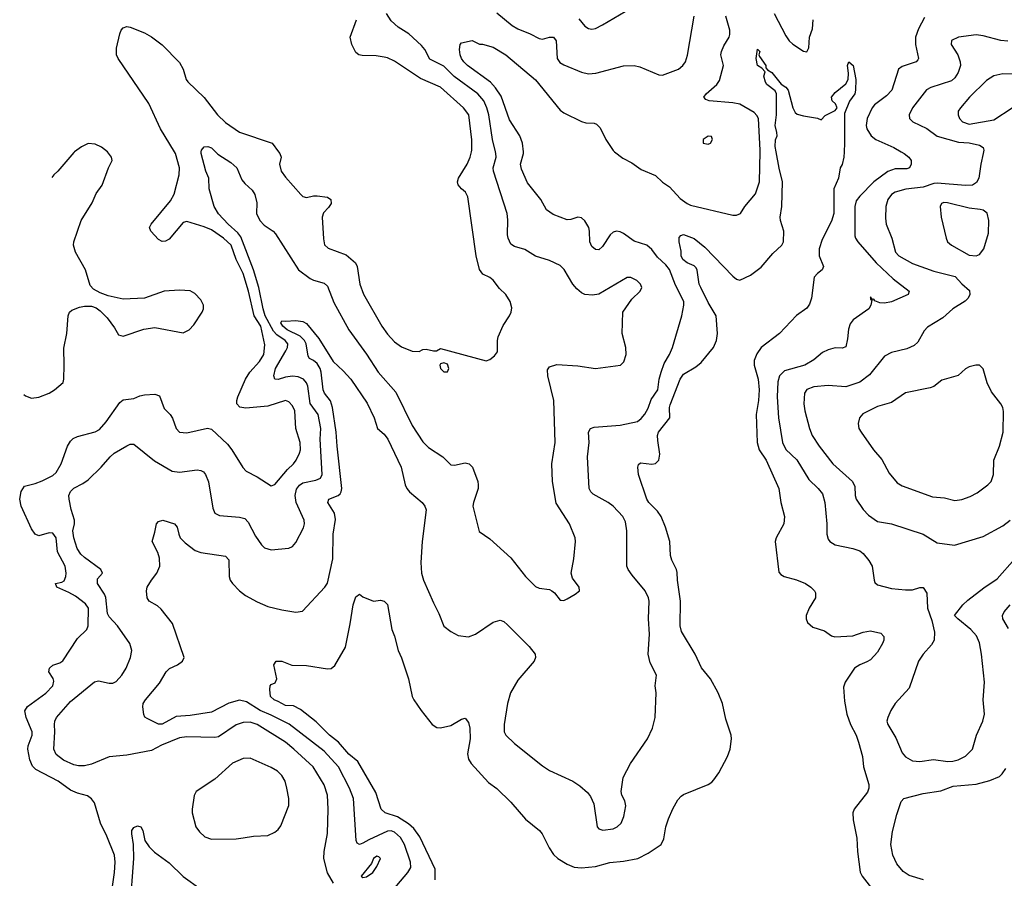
# Model space of a CAD drawing. Header units: inches. Extents: x 1449094 to 1618372, y 389908 to 534307.
# Tile 6 of 256: x 1462402 to 1467990, y 405878 to 410750. Entities that reach past the tile are written whole.
import ezdxf

# ---------------------------------------------------------------- set-up
doc = ezdxf.new("R2010")
doc.units = ezdxf.units.IN
doc.header["$MEASUREMENT"] = 0
doc.layers.add('B4460', color=7, linetype='Continuous')
doc.layers.add('B4461', color=7, linetype='Continuous')

msp = doc.modelspace()

# ---------------------------------------------------------------- linework, layer by layer
at = {"layer": 'B4460', "color": 5}
for points, elevation in [([(1462928.9, 405831.1), (1462939.5, 405910), (1462943.9, 405970), (1462941, 406010), (1462897.6, 406117.6), (1462860.9, 406190), (1462826.1, 406306.1), (1462809.8, 406329.8), (1462786.5, 406346.5), (1462730, 406360.6), (1462690, 406378.9), (1462621.4, 406430), (1462494.6, 406494.6), (1462474.3, 406514.3), (1462459.6, 406550), (1462448.4, 406610), (1462449.9, 406630), (1462472.7, 406690), (1462473.1, 406710), (1462438.1, 406790), (1462431.7, 406828.3), (1462447.2, 406852.8), (1462550, 406928.2), (1462590.6, 406970), (1462596.3, 406996.3), (1462592.4, 407012.4), (1462567.7, 407050), (1462571.9, 407070), (1462590, 407088.1), (1462630, 407100.9), (1462647.3, 407112.7), (1462730, 407238), (1462784, 407290), (1462790.8, 407310), (1462792.6, 407410), (1462775.6, 407435.6), (1462718.6, 407478.6), (1462680.5, 407500.5), (1462612.7, 407530), (1462606, 407550), (1462641.1, 407558.9), (1462653.6, 407566.4), (1462663.9, 407590), (1462665.9, 407610), (1462660.2, 407650), (1462617.5, 407730), (1462609.8, 407810), (1462590, 407836.5), (1462570, 407837.4), (1462510, 407822), (1462489.9, 407830), (1462470, 407861), (1462409.8, 407990), (1462402.1, 408030), (1462410, 408072.4), (1462430, 408102.8), (1462490, 408118), (1462530, 408134), (1462590, 408164.4), (1462610, 408181.1), (1462637.2, 408230), (1462673, 408330), (1462690, 408357.8), (1462706.4, 408373.6), (1462730, 408384.7), (1462830, 408411.8), (1462855, 408425), (1462892.7, 408467.3), (1462970, 408577.8), (1462990, 408593.4), (1463050, 408600.1), (1463084.2, 408615.8), (1463110, 408621.8), (1463170, 408624.7), (1463195.6, 408615.6), (1463222.9, 408542.9), (1463257, 408510), (1463269.1, 408489.1), (1463290, 408430.6), (1463310, 408410.3), (1463350, 408405.5), (1463468.2, 408431.8), (1463490, 408426.7), (1463582, 408342), (1463606.5, 408310), (1463668.6, 408208.6), (1463687.7, 408187.7), (1463750, 408156.5), (1463830, 408105.3), (1463850, 408113.4), (1463921.7, 408198.3), (1463955.6, 408230), (1463970.8, 408250), (1463990.7, 408290), (1463995.4, 408310), (1463994, 408350), (1463969, 408430), (1463963.1, 408530), (1463950, 408558.7), (1463930, 408581.3), (1463910, 408589.7), (1463810, 408556.1), (1463685.3, 408545.3), (1463650.8, 408550.8), (1463635.4, 408570), (1463634.5, 408590), (1463640.4, 408610), (1463683.2, 408710), (1463709, 408750), (1463763.7, 408810), (1463787.5, 408850), (1463794.2, 408905.8), (1463770.2, 409010), (1463732.1, 409070), (1463700.5, 409210), (1463669.9, 409310), (1463630.8, 409390), (1463601.6, 409470), (1463559.2, 409510), (1463490, 409557.5), (1463450, 409575.4), (1463350, 409605.4), (1463330, 409598.4), (1463250, 409504.1), (1463230, 409493.6), (1463210, 409492), (1463190, 409501.7), (1463146.9, 409550), (1463139.7, 409570), (1463148, 409590), (1463257.1, 409722.9), (1463279.3, 409760.7), (1463306.6, 409870), (1463309.1, 409910), (1463286.4, 409990), (1463280.2, 410000)], 580), ([(1462425.2, 408622.7), (1462435.8, 408615.8), (1462470, 408603.1), (1462510, 408607.1), (1462569, 408631), (1462600.5, 408650), (1462648.5, 408691.5), (1462653.1, 408710), (1462655.2, 408790), (1462653.2, 408886.8), (1462669.5, 408970), (1462676.4, 409070), (1462685.1, 409090), (1462698.2, 409101.8), (1462741.2, 409118.8), (1462770, 409124), (1462810, 409123.8), (1462835.4, 409115.4), (1462858.4, 409098.4), (1462897.8, 409057.8), (1462940.5, 409000.5), (1462962.5, 408962.5), (1462990, 408954), (1463107, 408993), (1463170, 409002.8), (1463330, 408972.2), (1463363.7, 408990), (1463390, 409018), (1463438.3, 409090), (1463445.7, 409110), (1463445.1, 409130), (1463430, 409160.5), (1463397, 409197), (1463370, 409211), (1463310, 409214.5), (1463222, 409210), (1463110, 409169.8), (1462990, 409164), (1462903.8, 409183.8), (1462859.6, 409199.6), (1462820.6, 409220.6), (1462802.3, 409242.3), (1462776.1, 409330), (1462719.8, 409430), (1462707.7, 409470), (1462709.8, 409490.2), (1462750.9, 409610), (1462814.3, 409710), (1462835.8, 409764.2), (1462870, 409810.8), (1462906.6, 409910), (1462927, 409950), (1462923.7, 409970), (1462900.2, 410000)], 620), ([(1462713.8, 410000), (1462710, 409997.2), (1462618.8, 409890), (1462596, 409870), (1462584.2, 409854.2)], 620), ([(1464182.4, 405850), (1464149.8, 405909.8), (1464128.1, 405990), (1464129.8, 406030), (1464148.3, 406131.7), (1464153, 406270), (1464148.4, 406350), (1464130, 406408), (1464067.1, 406510), (1463958.5, 406610), (1463910, 406650.5), (1463749.7, 406750), (1463710, 406763.8), (1463670, 406762.2), (1463630, 406749), (1463530, 406681.2), (1463510, 406676.2), (1463350, 406680.3), (1463310, 406675.9), (1463206.2, 406633.8), (1463150, 406603.2), (1463010, 406576.7), (1462910, 406566.8), (1462810, 406525.4), (1462770, 406516.2), (1462736, 406516), (1462710, 406522.2), (1462650, 406549), (1462610, 406580.5), (1462596.1, 406610), (1462602.4, 406710), (1462600.2, 406750), (1462602.5, 406770), (1462611.9, 406790), (1462690, 406881.5), (1462826.9, 406993.1), (1462850, 406998.7), (1462910, 406985.5), (1462930, 406986), (1462950, 406994.9), (1462982.6, 407030), (1463006, 407070), (1463031, 407130), (1463039.1, 407170), (1463026.4, 407210), (1462958, 407310), (1462910, 407361.8), (1462900.1, 407380.1), (1462890.8, 407470.8), (1462883, 407490), (1462843.1, 407550), (1462843.3, 407576.7), (1462872, 407610), (1462862.9, 407630), (1462770, 407698.9), (1462750, 407717.7), (1462728.5, 407750), (1462710, 407809.5), (1462703.1, 407850), (1462712.8, 407890), (1462713, 407910), (1462693.7, 407970), (1462682.6, 408030), (1462681.3, 408050), (1462690, 408072.4), (1462710, 408092.2), (1462761.4, 408118.6), (1462790, 408139.3), (1462865.1, 408210), (1462915.6, 408270), (1462938.4, 408290), (1463010, 408332.6), (1463030, 408340.9), (1463050, 408341.1), (1463166.8, 408246.8), (1463267.6, 408187.6), (1463310, 408181.8), (1463410, 408195), (1463430, 408192.8), (1463444.8, 408184.8), (1463457.2, 408170), (1463473, 408127), (1463497.4, 407977.4), (1463509.3, 407949.3), (1463536.7, 407936.7), (1463650, 407927.6), (1463679.2, 407919.2), (1463699.3, 407899.3), (1463739.7, 407819.7), (1463775.3, 407770), (1463792.4, 407752.4), (1463830, 407741.5), (1463930, 407751.6), (1463950, 407760.3), (1463970, 407783.1), (1464012.7, 407867.3), (1464018.9, 407890), (1464017.3, 407910), (1463970.4, 408010.4), (1463966, 408050), (1463973.5, 408086.5), (1463990, 408109.3), (1464010, 408122.2), (1464082.8, 408137.2), (1464110, 408149.3), (1464117.9, 408170), (1464107.9, 408370), (1464111.9, 408430), (1464095.5, 408510), (1464051.6, 408571.6), (1464036.7, 408670), (1464029.5, 408689.5), (1464012.5, 408710), (1463982.7, 408722.7), (1463950, 408727.9), (1463910, 408722.4), (1463868.9, 408708.9), (1463849.7, 408710), (1463844.8, 408730), (1463854.7, 408770), (1463912.2, 408870), (1463922, 408890), (1463923.6, 408910), (1463908.7, 408930), (1463862.3, 408962.3), (1463842.1, 408982.1), (1463795.3, 409070), (1463783.2, 409110), (1463760.1, 409230), (1463728.4, 409330), (1463657.7, 409517.7), (1463640.7, 409540.7), (1463585.3, 409590), (1463530, 409648.6), (1463506.3, 409690), (1463478, 409790), (1463475.1, 409850), (1463459, 409890), (1463432.4, 409990), (1463433, 410000)], 560), ([(1464470, 405751.5), (1464605.8, 405910), (1464621.3, 405938.7), (1464620.2, 405970), (1464586.1, 406070), (1464563.4, 406110), (1464530, 406138.9), (1464510, 406146.8), (1464490, 406146.2), (1464383.3, 406096.7), (1464350, 406076.5), (1464330, 406068.9), (1464317.2, 406077.2), (1464311.6, 406091.6), (1464297, 406330), (1464274.4, 406390), (1464211.6, 406510), (1464130, 406599.9), (1463932.2, 406752.2), (1463830, 406804.4), (1463766.9, 406830), (1463690, 406879), (1463650, 406888.1), (1463588.8, 406871.2), (1463490, 406820.2), (1463370, 406801.5), (1463290, 406795.4), (1463210, 406751.7), (1463190, 406753.3), (1463124.9, 406784.9), (1463113, 406793), (1463106.5, 406806.5), (1463100.4, 406850), (1463103.1, 406870), (1463115.4, 406890), (1463194.8, 406985.2), (1463232.8, 407050), (1463252.4, 407067.6), (1463297.6, 407090), (1463326, 407110), (1463335.8, 407130), (1463270, 407324.2), (1463205.3, 407405.3), (1463183.9, 407423.9), (1463137, 407450), (1463126, 407470), (1463122.4, 407510), (1463126, 407530), (1463149.7, 407570), (1463181, 407610), (1463197.2, 407650), (1463195.2, 407695.2), (1463187, 407727), (1463153.2, 407790), (1463170, 407842), (1463179.3, 407890), (1463190, 407902.8), (1463214, 407910), (1463281, 407890), (1463296.3, 407870), (1463304.4, 407830), (1463313.7, 407810), (1463340.6, 407780.6), (1463397.7, 407737.7), (1463430, 407726), (1463570, 407706.7), (1463590, 407684.7), (1463591.5, 407590), (1463597.4, 407570), (1463610.3, 407550), (1463650, 407508.7), (1463683.1, 407483.1), (1463750, 407446), (1463810, 407419.5), (1463890, 407401.1), (1463970, 407388.8), (1464006.7, 407393.3), (1464134.3, 407530), (1464148.2, 407551.8), (1464180.2, 407690), (1464181.7, 407830), (1464194.1, 407914.1), (1464187.9, 407950), (1464151, 408010), (1464156.9, 408030), (1464209.4, 408050.6), (1464220.2, 408059.8), (1464227.5, 408070), (1464231, 408090), (1464203.5, 408330), (1464198.8, 408410), (1464178.2, 408550), (1464166.6, 408586.6), (1464132.1, 408630), (1464123.6, 408650), (1464113.2, 408750), (1464107.1, 408770), (1464090, 408799.3), (1464070, 408816.5), (1464047.5, 408827.5), (1464039.9, 408839.9), (1464028, 408910), (1464018.4, 408930), (1463994.2, 408954.2), (1463920.7, 408990), (1463894.7, 409010), (1463884.2, 409030), (1463890, 409041.6), (1463910, 409038.9), (1463970, 409043.6), (1464010, 409036.9), (1464030, 409026), (1464100, 408940), (1464181.3, 408810), (1464238.4, 408758.3), (1464282, 408710), (1464374.9, 408574.9), (1464414.4, 408490), (1464432.4, 408430), (1464470, 408398.3), (1464491.9, 408370), (1464567.9, 408210), (1464590.2, 408110.2), (1464598.9, 408090), (1464614, 408070), (1464686.4, 408010), (1464701.3, 407990), (1464708.5, 407968.5), (1464686, 407790), (1464678.6, 407670), (1464683.2, 407610), (1464693.6, 407570), (1464750, 407440.7), (1464781.1, 407381.1), (1464809, 407309), (1464850, 407278), (1464890, 407255.5), (1464950, 407248), (1464990, 407263.8), (1465090, 407332), (1465130, 407343.1), (1465150, 407334.4), (1465170, 407315.8), (1465293.9, 407193.8), (1465327.4, 407150), (1465328.8, 407130), (1465321.3, 407110), (1465230, 407003), (1465188.4, 406930), (1465171, 406870), (1465151.3, 406750), (1465151.7, 406710), (1465161.1, 406690), (1465210, 406643.1), (1465370, 406516.4), (1465410, 406490.4), (1465540.7, 406430), (1465581.8, 406401.8), (1465624.4, 406364.4), (1465642, 406342), (1465660.3, 406300.3), (1465680.4, 406170), (1465690, 406158), (1465711.9, 406151.9), (1465770, 406159), (1465794, 406170), (1465815.6, 406190), (1465831.9, 406228.1), (1465841.7, 406290), (1465836.8, 406316.8), (1465820.5, 406350), (1465816.3, 406370), (1465826.9, 406450), (1465869.6, 406530), (1465965.1, 406670), (1465994.3, 406730), (1466009.7, 406790), (1466013.6, 406930), (1466009.6, 406970.4), (1466017.2, 407030), (1465980.5, 407100.5), (1465969.6, 407149.6), (1465977.2, 407262.8), (1465971, 407351), (1465974.5, 407450), (1465971, 407470), (1465951.1, 407510), (1465878.2, 407598.2), (1465855.8, 407630), (1465848.4, 407650), (1465848.5, 407850), (1465840.9, 407900.9), (1465824.7, 407930), (1465769.7, 407990), (1465742, 408010), (1465656.9, 408056.9), (1465643.5, 408070), (1465633.8, 408090), (1465624, 408270), (1465634.6, 408350), (1465631.1, 408410), (1465641.6, 408430), (1465662.5, 408437.5), (1465810.7, 408449.3), (1465909, 408470), (1465930, 408486.4), (1465950, 408512.4), (1465970, 408545.5), (1465986.1, 408593.9), (1466023.7, 408650), (1466031.6, 408710), (1466042.8, 408750), (1466060.7, 408799.3), (1466090.8, 408850), (1466107.1, 408890), (1466160.8, 409070), (1466171.7, 409130), (1466170.7, 409150), (1466123.5, 409243.5), (1466090, 409331.9), (1466070, 409358), (1466022.4, 409402.4), (1465990, 409445.3), (1465961, 409470), (1465890, 409492.4), (1465830, 409536.2), (1465810, 409547), (1465790, 409550.7), (1465770, 409544.2), (1465754, 409530), (1465710, 409463), (1465690, 409443.5), (1465670, 409445.1), (1465650, 409463), (1465637.2, 409490), (1465636.5, 409550), (1465631.7, 409570), (1465610, 409608.2), (1465590, 409626), (1465570, 409629.7), (1465530, 409616.4), (1465510, 409615.1), (1465430, 409644.7), (1465391.6, 409671.6), (1465359.3, 409730), (1465285, 409825), (1465250, 409902.4), (1465243.7, 409930), (1465261.6, 409990), (1465260.8, 410000)], 540), ([(1463513.5, 410000), (1463526.9, 409986.9), (1463600.4, 409940.4), (1463634.4, 409910), (1463662, 409842), (1463679.9, 409819.9), (1463722.4, 409782.4), (1463737.5, 409757.5), (1463747.2, 409710), (1463747, 409650), (1463765.6, 409610), (1463790, 409583.6), (1463840.5, 409550), (1463854.8, 409534.8), (1463984.5, 409330), (1464050, 409281.7), (1464070, 409271.9), (1464130, 409255.3), (1464150, 409238.4), (1464185.8, 409145.8), (1464271.1, 408990), (1464370, 408852.8), (1464436.9, 408750), (1464536.9, 408636.9), (1464630, 408446.7), (1464690, 408355.3), (1464723.1, 408323.1), (1464803, 408270), (1464850, 408224.9), (1464870, 408222), (1464930, 408236), (1464954, 408230), (1464971.7, 408211.7), (1465002, 408130), (1465004.9, 408110), (1465003.6, 408090), (1464976.9, 408010), (1464974.9, 407990), (1465010, 407846), (1465070, 407804.9), (1465190, 407697.1), (1465272, 407590), (1465330, 407533.7), (1465350, 407523.7), (1465410, 407515.8), (1465422.8, 407510), (1465437.8, 407497.8), (1465470, 407456), (1465475.3, 407455.3), (1465490, 407454.8), (1465510, 407462.8), (1465555.3, 407490), (1465579, 407510), (1465577.2, 407530), (1465540.1, 407580.1), (1465531.8, 407610), (1465547.6, 407690), (1465556.9, 407790), (1465554.7, 407810), (1465522.4, 407890), (1465447.1, 408007.1), (1465425.4, 408130), (1465422.6, 408230), (1465440.9, 408350), (1465434.5, 408590), (1465399.1, 408730), (1465397.7, 408762.3), (1465410, 408780.4), (1465450, 408794.3), (1465570, 408785.8), (1465669.6, 408770.4), (1465811.1, 408788.9), (1465830.8, 408809.2), (1465844, 408850), (1465841.7, 408890), (1465821.7, 408970), (1465826, 409090), (1465876.3, 409163.7), (1465924.5, 409210), (1465933.6, 409230), (1465926, 409250), (1465905.6, 409270), (1465870, 409286.9), (1465850, 409286.3), (1465690, 409192.2), (1465653.5, 409186.5), (1465610, 409190.8), (1465590, 409199.8), (1465563.5, 409223.5), (1465542.2, 409250), (1465493.2, 409333.2), (1465470, 409354.7), (1465410, 409382.6), (1465330, 409408.5), (1465270, 409446), (1465210, 409462), (1465190, 409476.4), (1465174, 409510), (1465169.8, 409530), (1465173.3, 409613.3), (1465168.7, 409650), (1465091.6, 409890), (1465089.8, 409910), (1465105.6, 409970), (1465105.4, 409990), (1465103, 410000)], 560), ([(1464759.9, 405870), (1464759.6, 405930), (1464672.6, 406112.6), (1464639.9, 406159.9), (1464608, 406187.9), (1464547.1, 406227.1), (1464476.3, 406250), (1464454, 406270), (1464424.3, 406364.3), (1464321.2, 406541.2), (1464270, 406582.3), (1464211.1, 406651.1), (1464160.2, 406690), (1464085.1, 406765.1), (1463996.4, 406836.4), (1463956, 406856), (1463910, 406858.2), (1463870, 406882), (1463847, 406890), (1463825.4, 406910), (1463820.9, 406950), (1463824, 406970), (1463830, 406978), (1463852.9, 406987.1), (1463862, 407010), (1463845.2, 407090), (1463858, 407110), (1463890, 407110.6), (1463946.6, 407086.6), (1464030, 407085.3), (1464150, 407066.4), (1464170, 407068), (1464190, 407084.9), (1464250.7, 407189.3), (1464278.3, 407321.7), (1464295.1, 407430), (1464310, 407476), (1464330, 407491), (1464350, 407476), (1464410, 407451.3), (1464450, 407456), (1464470, 407451), (1464490, 407432), (1464514, 407290), (1464530, 407251.3), (1464550.3, 407170.3), (1464569, 407129), (1464608.7, 407010), (1464630.4, 406910), (1464638.7, 406890), (1464680.8, 406830), (1464743.7, 406750), (1464770, 406733.4), (1464790, 406731.7), (1464850, 406744.2), (1464910, 406781.6), (1464930, 406787.3), (1464950, 406762.8), (1464957.2, 406730), (1464958.2, 406670), (1464944.2, 406584.2), (1464950, 406554.8), (1464964.4, 406530), (1465062.2, 406422.2), (1465110, 406388.4), (1465190.3, 406310), (1465273.5, 406213.5), (1465353, 406150), (1465368.2, 406130), (1465407, 406050), (1465432.7, 406012.7), (1465455.5, 405990), (1465510, 405957.4), (1465550, 405940.3), (1465590, 405936.5), (1465670, 405944.6), (1465751.8, 405968.2), (1465830, 405975), (1465910, 405991.2), (1465970, 406020.3), (1466042, 406070), (1466057.3, 406102.7), (1466069.8, 406170.2), (1466084.1, 406215.9), (1466108.5, 406271.5), (1466137.7, 406322.3), (1466155.6, 406344.4), (1466170, 406354), (1466308.7, 406410), (1466330, 406422.8), (1466342.7, 406437.3), (1466370, 406477.3), (1466419.7, 406570), (1466434, 406610), (1466441.7, 406670), (1466440.4, 406690), (1466410, 406781.2), (1466390.8, 406870), (1466366.8, 406930), (1466322, 407010), (1466272.5, 407072.5), (1466235.4, 407150), (1466158.2, 407278.2), (1466151.2, 407311.2), (1466153.3, 407450), (1466135.7, 407570), (1466133.9, 407613.9), (1466130.8, 407630.8), (1466103.5, 407683.5), (1466095.3, 407710), (1466091.1, 407790), (1466068.1, 407870), (1466042.6, 407930), (1466022, 407962), (1465973.7, 408010), (1465961.5, 408030), (1465915.1, 408170), (1465909.5, 408210), (1465914.2, 408225.8), (1465925.4, 408234.6), (1465990, 408227.6), (1466010, 408231.6), (1466029.1, 408250.9), (1466035.9, 408284.2), (1466023, 408362.9), (1466022.3, 408390), (1466027.1, 408410), (1466091.7, 408490), (1466090.8, 408550), (1466094.8, 408565.2), (1466151.2, 408710), (1466170, 408737.7), (1466239.8, 408780.2), (1466270, 408805.5), (1466339.8, 408890), (1466357.1, 408930), (1466361.8, 408970), (1466354.8, 409070), (1466310, 409145.4), (1466267.1, 409230), (1466259.3, 409250), (1466247.7, 409327.7), (1466241.3, 409341.3), (1466230, 409353.6), (1466189.5, 409370), (1466165.1, 409390), (1466156.2, 409410), (1466157.2, 409437.2), (1466145.2, 409490), (1466145.2, 409514.8), (1466154.6, 409525.4), (1466170, 409530.6), (1466230, 409507.7), (1466290, 409458.9), (1466450, 409294.9), (1466470, 409277.3), (1466490, 409271.3), (1466550, 409300.6), (1466610, 409344.8), (1466676.7, 409423.3), (1466727.8, 409470), (1466737.7, 409490), (1466738.5, 409550), (1466720.7, 409610), (1466719.1, 409630), (1466727.3, 409690), (1466731.6, 409830), (1466712.3, 409907.7), (1466695.9, 410000)], 520), ([(1463871.8, 410000), (1463879.2, 409990), (1463885.2, 409970), (1463876.6, 409930), (1463885.8, 409890), (1463910, 409856.1), (1463997.6, 409757.6), (1464010, 409747.4), (1464030, 409740.3), (1464070, 409750.2), (1464090, 409750.2), (1464150, 409742.3), (1464168.1, 409730), (1464170, 409706.9), (1464155.7, 409684.3), (1464125.8, 409654.2), (1464118.5, 409630), (1464126.3, 409506.3), (1464132.4, 409472.4), (1464153.7, 409453.7), (1464255.1, 409415), (1464307.8, 409370), (1464317.2, 409350), (1464333, 409250), (1464353.4, 409193.4), (1464456.9, 409010), (1464490, 408965.7), (1464530, 408922.6), (1464570, 408893.4), (1464630, 408868.7), (1464670, 408867.7), (1464690, 408878.8), (1464710, 408881), (1464750, 408871.3), (1464768.4, 408871.6), (1464790, 408884.7), (1465050, 408813.4), (1465070, 408822), (1465097.7, 408842.3), (1465114.5, 408865.5), (1465113.5, 408930), (1465118.5, 408950), (1465145.4, 409014.6), (1465182.9, 409070), (1465192, 409090), (1465194.8, 409114.8), (1465185.2, 409150), (1465161.2, 409190), (1465124.9, 409224.9), (1465090, 409272.3), (1465070, 409287.3), (1465030, 409305.1), (1465012.1, 409332.1), (1464993.3, 409410), (1464945.3, 409745.3), (1464932, 409772), (1464909.2, 409789.2), (1464890, 409813.2), (1464886.6, 409830), (1464893, 409850), (1464941.5, 409930), (1464959, 409970), (1464966, 410000)], 580), ([(1465778.9, 410000), (1465825, 409965), (1465877.1, 409937.1), (1465930, 409899.7), (1466010, 409865.5), (1466050, 409828.9), (1466090, 409802), (1466150, 409735.3), (1466190, 409706.4), (1466210, 409697.2), (1466450, 409641.3), (1466470, 409640.5), (1466492.7, 409650), (1466517.6, 409690), (1466577.4, 409762.6), (1466601.5, 409830), (1466604.7, 410000)], 540), ([(1467080.6, 410000), (1467078.8, 409970), (1467070, 409928.7), (1467058.8, 409910), (1467048.5, 409850), (1467023, 409790), (1467023.6, 409650), (1467010, 409606.6), (1466956.6, 409503.4), (1466939.2, 409450), (1466939.6, 409410), (1466963.8, 409350), (1466960.4, 409339.6), (1466956.3, 409330), (1466930.3, 409309.7), (1466911.8, 409288.2), (1466895.8, 409170), (1466884.8, 409135.2), (1466870, 409112.3), (1466810, 409071.3), (1466714, 408970), (1466610, 408889.7), (1466585.3, 408854.7), (1466570, 408816), (1466570.1, 408790), (1466593.6, 408710), (1466598.8, 408650), (1466596.1, 408590), (1466582.6, 408510), (1466587.8, 408350), (1466599.3, 408310), (1466639, 408250), (1466711.2, 408090), (1466722.8, 408010), (1466742.3, 407930), (1466738.3, 407890), (1466695.3, 407810), (1466690.2, 407790), (1466710, 407614.8), (1466721.4, 407601.4), (1466740.7, 407590), (1466810, 407571.4), (1466861.6, 407550), (1466893, 407530), (1466914, 407510), (1466918.4, 407498.4), (1466918, 407470), (1466882.4, 407410), (1466866.4, 407370), (1466865.3, 407350), (1466872.7, 407330), (1466902.9, 407302.9), (1466970, 407282.6), (1467010, 407254), (1467028.2, 407248.2), (1467130, 407253.2), (1467190, 407275.3), (1467230, 407283.1), (1467288.9, 407268.9), (1467306, 407250), (1467306.3, 407230), (1467299.7, 407210), (1467270, 407161.1), (1467230, 407118.3), (1467210, 407105.4), (1467170, 407089.7), (1467140.3, 407070), (1467087, 406990), (1467078, 406962), (1467083.6, 406883.6), (1467096.9, 406810), (1467117.6, 406750), (1467148.9, 406690), (1467162.9, 406650), (1467185.1, 406570), (1467191.5, 406510), (1467221.3, 406410), (1467221, 406390), (1467213.3, 406366.7), (1467138.9, 406270), (1467131.3, 406248.7), (1467132.3, 406210), (1467153.7, 406106.3), (1467156.5, 406030), (1467173, 405913), (1467183.7, 405890), (1467250, 405805.3)], 520), ([(1467405.4, 410000), (1467422.4, 409990), (1467448, 409970), (1467461.6, 409950), (1467461.6, 409930), (1467453, 409910), (1467436.7, 409903.3), (1467370, 409902.9), (1467330, 409888.6), (1467250.1, 409829.9), (1467170, 409748.7), (1467150, 409721.1), (1467141.5, 409690), (1467142.8, 409522.8), (1467146, 409510), (1467159.6, 409490), (1467262.7, 409370), (1467359.4, 409279.4), (1467450.7, 409210), (1467444, 409190), (1467350, 409149.8), (1467310, 409140.7), (1467283.3, 409143.3), (1467255.3, 409155.3), (1467250, 409164), (1467242, 409162), (1467230, 409178), (1467230, 409162), (1467238, 409158), (1467233.4, 409130), (1467221.6, 409110), (1467133.4, 409046.6), (1467116.2, 409023.8), (1467106.5, 408993.5), (1467101.2, 408938.8), (1467090, 408894), (1467070, 408886.6), (1467030, 408888), (1466990, 408876), (1466959.1, 408860.9), (1466910, 408820.4), (1466857.6, 408790), (1466743.2, 408756.8), (1466714.4, 408730), (1466704.4, 408695.6), (1466701.2, 408610), (1466708.1, 408490), (1466730.9, 408350), (1466751.2, 408311.2), (1466811.9, 408251.9), (1466880.2, 408140.2), (1466933.7, 408090), (1466958.6, 408058.6), (1466972.6, 408010), (1466983.7, 407890), (1466982.4, 407830), (1466990, 407802.8), (1467000.7, 407790), (1467031, 407770), (1467131.5, 407748.5), (1467170, 407735.3), (1467190, 407721.3), (1467222, 407682), (1467241.1, 407650), (1467252.4, 407570), (1467256.4, 407556.4), (1467270, 407543), (1467350, 407523.2), (1467430, 407514), (1467470, 407515.3), (1467510, 407528), (1467530, 407527.3), (1467550, 407496), (1467554.4, 407410), (1467579.9, 407339.9), (1467594.4, 407274.4), (1467591.7, 407230), (1467577.1, 407202.9), (1467530.4, 407150), (1467503, 407110), (1467450, 406957.2), (1467370.6, 406870), (1467346, 406830), (1467328.4, 406790), (1467324.4, 406770), (1467328.4, 406750), (1467375.1, 406675.1), (1467410.3, 406590), (1467430, 406566.4), (1467470, 406543.8), (1467510, 406540.3), (1467588.5, 406551.5), (1467670, 406540.3), (1467697.5, 406542.5), (1467728.7, 406550), (1467769.5, 406570.5), (1467810, 406611.3), (1467833, 406690), (1467868, 406770), (1467877.4, 406810), (1467871.1, 406890), (1467877.6, 406990), (1467860.9, 407150), (1467850, 407214), (1467833.2, 407253.2), (1467801.3, 407290), (1467726, 407350), (1467708, 407370), (1467755.1, 407430), (1467783.5, 407456.5), (1467873.3, 407526.7), (1467950, 407577.6), (1468049.7, 407690)], 540), ([(1467872.3, 410000), (1467871.2, 409991.2), (1467856.3, 409930), (1467844.9, 409850), (1467833.1, 409826.9), (1467810, 409810.8), (1467770, 409808.5), (1467610, 409822.8), (1467590, 409820.6), (1467530, 409800.3), (1467431.2, 409788.8), (1467370, 409770.6), (1467350, 409757.6), (1467328.4, 409730), (1467318.9, 409690), (1467316.5, 409623.5), (1467320.6, 409590), (1467351.3, 409510), (1467372.4, 409430), (1467391.6, 409410), (1467470, 409367.1), (1467590, 409323), (1467712, 409292), (1467750, 409250.2), (1467792.7, 409212.7), (1467794.9, 409190), (1467785.3, 409170), (1467767.8, 409152.2), (1467697.6, 409110), (1467642.3, 409057.7), (1467554.6, 409005.4), (1467534.9, 408985.1), (1467499, 408921), (1467479.2, 408900.8), (1467437.4, 408882.6), (1467350, 408862), (1467310, 408840.5), (1467224.5, 408735.5), (1467170, 408693.3), (1467090, 408667.4), (1466990, 408674), (1466910, 408666.5), (1466869.4, 408650.6), (1466856.5, 408630), (1466852.9, 408570), (1466857.8, 408530), (1466883.9, 408430), (1466900.3, 408390), (1466940.2, 408330), (1467017.3, 408230), (1467129.5, 408129.5), (1467141.2, 408101.2), (1467144.3, 408050), (1467150.2, 408030), (1467190, 407970.3), (1467218.7, 407938.7), (1467270, 407903.2), (1467350, 407889.2), (1467530, 407830.2), (1467610, 407781.7), (1467708.2, 407768.2), (1467870, 407817.1), (1467981.7, 407878.3), (1468023.1, 407910)], 560), ([(1468014.7, 407294.7), (1467981.4, 407350), (1467979.2, 407370), (1467989.8, 407390), (1468023.8, 407430)], 520), ([(1467531.8, 405870), (1467450, 405893.5), (1467416, 405916), (1467379.9, 405959.9), (1467356.9, 406010), (1467346.6, 406070), (1467355.6, 406144.4), (1467379.6, 406240.4), (1467405.5, 406314.5), (1467420.9, 406330), (1467530, 406359.1), (1467630, 406374.4), (1467699.5, 406400.5), (1467830, 406411.5), (1467908, 406432), (1467963.7, 406456.3), (1467979.1, 406470), (1467999.9, 406500.1)], 520), ([(1463028.7, 405710), (1463049.4, 405990), (1463048.1, 406070), (1463037.7, 406130), (1463039, 406150), (1463050, 406165.5), (1463070, 406175.3), (1463090.1, 406170.1), (1463101.4, 406150), (1463112.8, 406092.8), (1463137, 406057), (1463166.9, 406026.9), (1463250, 405966.7), (1463330, 405888.1), (1463430, 405816.9)], 560)]:
    msp.add_lwpolyline(points, dxfattribs=dict(at, elevation=elevation))
for points, elevation in [([(1467647.8, 409712.2), (1467633.2, 409706.8), (1467626.7, 409690), (1467631.8, 409630), (1467659.5, 409510), (1467668.5, 409490), (1467691.2, 409471.2), (1467790, 409414.2), (1467830, 409410.2), (1467850, 409418.3), (1467874.2, 409450), (1467900.9, 409539.1), (1467901.7, 409610), (1467892.6, 409652.6), (1467870, 409669.6), (1467853.4, 409673.4), (1467790, 409679.8), (1467668, 409710)], 580), ([(1464810, 408802), (1464790, 408798), (1464786.8, 408790), (1464791.3, 408770), (1464810, 408751.3), (1464830, 408752), (1464837.2, 408770), (1464830, 408795.3)], 580), ([(1467829.4, 408789.4), (1467790, 408780.5), (1467770, 408769.7), (1467728.4, 408731.6), (1467636.1, 408703.9), (1467590, 408668.7), (1467570, 408660.8), (1467430, 408633.5), (1467350, 408578.2), (1467270, 408555.7), (1467187.3, 408512.7), (1467168.2, 408490), (1467161.4, 408458.6), (1467165.3, 408430), (1467177.6, 408410), (1467247.4, 408310), (1467294.8, 408254.8), (1467336, 408176), (1467381.8, 408121.8), (1467410, 408104.9), (1467583.4, 408043.4), (1467650, 408037.4), (1467710, 408022.6), (1467750, 408027.4), (1467795.9, 408044.1), (1467835.5, 408064.5), (1467897, 408110), (1467915.6, 408130), (1467929.7, 408170), (1467930.8, 408250), (1467963.8, 408330), (1467984.6, 408410), (1467985.8, 408525.8), (1467981.6, 408550), (1467971.1, 408571.1), (1467917.6, 408637.6), (1467892.2, 408690), (1467870, 408768.7), (1467850, 408789.3)], 580), ([(1463710, 406559.2), (1463670, 406557.6), (1463610, 406532.2), (1463510, 406440.5), (1463404, 406370), (1463392.7, 406347.3), (1463380.5, 406270), (1463380.5, 406250), (1463402.4, 406170), (1463422, 406142), (1463453.8, 406113.8), (1463490, 406099.3), (1463630, 406101.3), (1463670, 406106.7), (1463730, 406116.4), (1463810, 406120.5), (1463850, 406139.1), (1463870, 406154), (1463884.9, 406175.1), (1463929.7, 406290.3), (1463929.8, 406330), (1463918.4, 406390), (1463908.7, 406430), (1463890, 406461.1), (1463865.3, 406485.3), (1463830, 406507.1)], 580), ([(1464430, 406002.9), (1464410.7, 405990), (1464398.2, 405961.8), (1464340.7, 405890), (1464350, 405883), (1464370, 405885.7), (1464406.6, 405910), (1464430, 405944.9), (1464449.3, 405990), (1464439.7, 405999.7)], 560)]:
    msp.add_lwpolyline(points, close=True, dxfattribs=dict(at, elevation=elevation))
at = {"layer": 'B4461', "color": 5}
for points, elevation in [([(1465574.8, 410754.8), (1465610, 410713.4), (1465630, 410699.1), (1465650, 410696.3), (1465670, 410700.5), (1465710, 410720.4), (1465870, 410814.4)], 580), ([(1464966, 410000), (1464968.3, 410010), (1464967.8, 410067.8), (1464950.5, 410210.5), (1464921.4, 410250), (1464790, 410367.1), (1464676.7, 410416.7), (1464530, 410514.4), (1464490, 410533.5), (1464470, 410538), (1464424.9, 410544.9), (1464346, 410546), (1464326.3, 410550), (1464310, 410563.1), (1464286.8, 410610), (1464278.5, 410650), (1464314, 410750)], 580), ([(1465103, 410000), (1465085.7, 410070), (1465064.3, 410210), (1465054.1, 410250), (1465035.7, 410290), (1465002.6, 410330), (1464868.3, 410428.3), (1464810, 410486.4), (1464730, 410526.2), (1464700.8, 410580.8), (1464683, 410603), (1464610, 410668.8), (1464550, 410707.4), (1464510, 410743.1), (1464484.9, 410784.9)], 560), ([(1465110, 410787.9), (1465196.8, 410716.8), (1465230, 410697.9), (1465299.6, 410670), (1465350, 410643), (1465370, 410639.4), (1465410, 410650.1), (1465431.6, 410650), (1465446, 410630), (1465452.9, 410530), (1465467.9, 410507.9), (1465490, 410494), (1465590, 410451.3), (1465630, 410442.8), (1465672.9, 410447.1), (1465828.7, 410488.7), (1465890, 410490.3), (1465922, 410482), (1466030, 410436.3), (1466050, 410434.9), (1466142, 410470), (1466166.3, 410490), (1466180.5, 410510), (1466192.1, 410547.9), (1466230.9, 410770)], 560), ([(1466604.7, 410000), (1466604.9, 410010), (1466595.7, 410190), (1466586.7, 410206.7), (1466570, 410222.4), (1466490, 410269.9), (1466450, 410278.4), (1466315.3, 410290), (1466296.9, 410296.9), (1466285.1, 410310), (1466298.7, 410330), (1466358.3, 410381.7), (1466374.7, 410405.3), (1466395.8, 410490), (1466382.3, 410550), (1466384.7, 410570), (1466398.5, 410601.5), (1466428.8, 410650), (1466433.3, 410666.7), (1466432.2, 410690), (1466410.5, 410769.5)], 540), ([(1466684.1, 410784.1), (1466750, 410657.8), (1466769.7, 410629.6), (1466790, 410611.1), (1466850, 410572.2), (1466870, 410567.7), (1466881.6, 410590), (1466884.7, 410650), (1466902.5, 410697.5), (1466906.2, 410750)], 540), ([(1467536.8, 410763.2), (1467502.5, 410697.5), (1467486.7, 410650), (1467486, 410610), (1467503.1, 410530), (1467498.8, 410521.2), (1467490.1, 410509.9), (1467410, 410484.1), (1467390.1, 410469.9), (1467352.5, 410350), (1467321.6, 410318.4), (1467253.9, 410266.1), (1467240.5, 410250), (1467211.6, 410190), (1467206.7, 410150), (1467210.1, 410130.1), (1467234.3, 410090), (1467260.4, 410070), (1467364.2, 410024.2), (1467405.4, 410000)], 540), ([(1463280.2, 410000), (1463200.8, 410130), (1463134.4, 410274.4), (1462960.7, 410530), (1462951.8, 410550), (1462951.5, 410588.5), (1462969.6, 410670), (1462978, 410690), (1462990, 410704), (1463010, 410710.5), (1463030, 410708.2), (1463110, 410674.9), (1463150, 410652), (1463210, 410607.8), (1463310, 410506.4), (1463329.4, 410470), (1463346.7, 410410), (1463356.7, 410396.7), (1463448.4, 410308.4), (1463524.5, 410210), (1463570, 410166.7), (1463650, 410112), (1463834.6, 410050), (1463871.8, 410000)], 580), ([(1465260.8, 410000), (1465256.4, 410050), (1465239.8, 410090), (1465181.2, 410181.2), (1465135.5, 410315.5), (1465103.5, 410363.5), (1465075, 410395), (1464944.5, 410490), (1464923.6, 410510), (1464909.7, 410530), (1464902.9, 410550), (1464899, 410581), (1464902, 410610), (1464910, 410618), (1464970, 410632), (1465011.3, 410611.3), (1465028.7, 410611.3), (1465090, 410593.7), (1465161.6, 410550), (1465329.5, 410409.5), (1465470, 410236.9), (1465490, 410220.9), (1465590, 410171.6), (1465614.7, 410165.3), (1465662.4, 410162.4), (1465676.5, 410156.5), (1465696.1, 410136.1), (1465728.8, 410070), (1465770, 410006.7), (1465778.9, 410000)], 540), ([(1468010, 410627.5), (1467970, 410632.5), (1467870, 410659), (1467830, 410663.4), (1467730.2, 410649.8), (1467690, 410632), (1467688.9, 410610), (1467726.2, 410550), (1467739, 410510), (1467741.3, 410490), (1467728.8, 410450), (1467710, 410419.8), (1467690, 410402.6), (1467574, 410366), (1467548.1, 410351.9), (1467469.1, 410250), (1467450.3, 410210), (1467453.1, 410190), (1467470.4, 410170), (1467550, 410132.8), (1467608.4, 410088.4), (1467730, 410054.2), (1467790, 410051.2), (1467850, 410037.5), (1467870, 410024), (1467873.7, 410010), (1467872.3, 410000)], 560), ([(1466695.9, 410000), (1466690.6, 410030), (1466692.6, 410067.4), (1466700.4, 410090), (1466699.7, 410110), (1466689.2, 410150), (1466697.7, 410210), (1466697.7, 410330), (1466690, 410346.6), (1466642.9, 410382.9), (1466634.6, 410394.6), (1466625.1, 410430), (1466634, 410454), (1466615.1, 410475.1), (1466589.7, 410490), (1466582, 410530), (1466590, 410582.8), (1466602.8, 410570), (1466597.1, 410550), (1466601.1, 410541.1), (1466636.5, 410490), (1466637.3, 410477.3), (1466646, 410466), (1466670, 410450.4), (1466724.7, 410384.7), (1466750, 410367), (1466763.6, 410350), (1466790.3, 410250.4), (1466804, 410224), (1466814, 410214), (1466850, 410204), (1466930, 410192), (1466950, 410182), (1466974, 410206), (1467030, 410234), (1467042, 410250), (1467033.1, 410273.1), (1467014, 410290), (1467009.4, 410310), (1467030, 410336.3), (1467090, 410386.8), (1467104.5, 410410), (1467106.8, 410446.8), (1467101.2, 410490), (1467108.7, 410510), (1467133, 410490), (1467147.3, 410410), (1467145.5, 410350), (1467142, 410330), (1467111.6, 410288.4), (1467082.6, 410217.4), (1467083.7, 410050), (1467080.6, 410000)], 520), ([(1468041.7, 410441.7), (1467982.8, 410442.8), (1467930, 410431.1), (1467890, 410405.7), (1467792.2, 410310), (1467741.5, 410250), (1467728.9, 410230), (1467728.8, 410210), (1467737, 410190), (1467752.4, 410170), (1467790, 410158), (1467930, 410181.2), (1468035.1, 410250)], 580), ([(1462900.2, 410000), (1462865.8, 410025.8), (1462830, 410043.7), (1462790, 410047), (1462752.1, 410027.9), (1462713.8, 410000)], 620), ([(1463433, 410000), (1463433.6, 410010), (1463450, 410028.2), (1463470, 410030.3), (1463490, 410023.1), (1463513.5, 410000)], 560)]:
    msp.add_lwpolyline(points, dxfattribs=dict(at, elevation=elevation))
at = {"layer": 'B4461', "color": 5, "elevation": 560}
msp.add_lwpolyline([(1466310, 410088.7), (1466281, 410070), (1466282, 410050), (1466310, 410044), (1466322, 410050), (1466334, 410070), (1466328, 410088)], close=True, dxfattribs=at)

doc.saveas('drawing.dxf')
